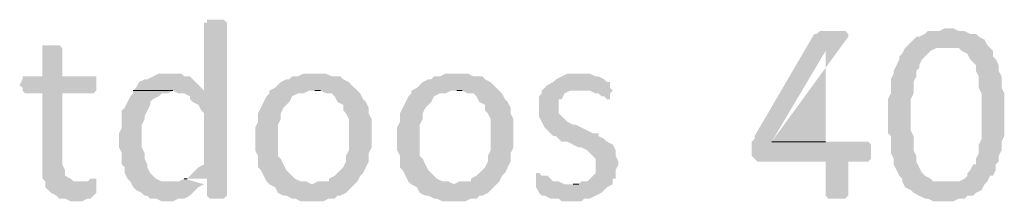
# Model space of a CAD drawing. Header units: millimetres. Extents: x -197899 to 120983, y -4228 to 45370.
# Tile 142 of 200: x -131681 to -130212, y 25445 to 25716. Entities that reach past the tile are written whole.
import ezdxf

# ---------------------------------------------------------------- set-up
doc = ezdxf.new("R2010")
doc.units = ezdxf.units.MM
for name, color, linetype in [('AL63----', 7, 'Continuous'), ('PDF_Geometry', 8, 'Continuous'), ('PDF_Solid Fills', 8, 'Continuous')]:
    doc.layers.add(name, color=color, linetype=linetype)

# ---------------------------------------------------------------- blocks, each defined once
blk = doc.blocks.new('A$C01523A58')
at = {"layer": 'PDF_Solid Fills'}
for points in [[(30784.7, -3437.5), (30772, -3437.5), (30772, -3441.7), (30767.8, -3441.7), (30767.8, -3543.3), (30661.9, -3543.3), (30721.2, -3543.3), (30729.7, -3547.5), (30738.2, -3547.5), (30746.6, -3551.8), (30746.6, -3556), (30750.9, -3560.3), (30759.3, -3564.5), (30763.6, -3572.9), (30767.8, -3577.2), (30767.8, -3653.4), (30759.3, -3657.6), (30755.1, -3661.9), (30755.1, -3661.9), (30746.6, -3670.3), (30742.4, -3674.6), (30738.2, -3674.6), (30772, -3674.6), (30772, -3700), (30772, -3700), (30776.3, -3704.2), (30797.4, -3704.2), (30801.7, -3700), (30801.7, -3441.7), (30801.7, -3441.7), (30797.4, -3437.5), (30793.2, -3437.5)], [(31876.9, -3450.2), (31872.7, -3450.2), (31864.2, -3454.4), (31847.3, -3454.4), (31843.1, -3458.7), (31834.6, -3462.9), (31830.3, -3462.9), (31821.9, -3471.3), (31817.7, -3475.6), (31876.9, -3479.8), (31893.9, -3479.8), (31898.1, -3484.1), (31906.6, -3488.3), (31906.6, -3488.3), (31910.8, -3496.7), (31915, -3501), (31919.3, -3505.2), (31919.3, -3513.7), (31923.5, -3522.1), (31923.5, -3539.1), (31927.7, -3547.5), (31927.7, -3606.8), (31927.7, -3615.3), (31923.5, -3623.8), (31923.5, -3636.5), (31919.3, -3644.9), (31919.3, -3653.4), (31915, -3653.4), (31910.8, -3661.9), (31906.6, -3666.1), (31906.6, -3670.3), (31902.3, -3674.6), (31893.9, -3678.8), (31872.7, -3678.8), (31932, -3683), (31936.2, -3678.8), (31940.4, -3670.3), (31944.7, -3670.3), (31948.9, -3661.9), (31948.9, -3653.4), (31953.1, -3649.2), (31953.1, -3640.7), (31957.4, -3632.2), (31957.4, -3619.5), (31961.6, -3611.1), (31961.6, -3547.5), (31957.4, -3539.1), (31957.4, -3522.1), (31953.1, -3513.7), (31953.1, -3505.2), (31948.9, -3496.7), (31944.7, -3492.6), (31944.7, -3484.1), (31940.4, -3479.8), (31936.2, -3475.6), (31932, -3467.2), (31923.5, -3462.9), (31919.3, -3458.7), (31910.8, -3458.7), (31902.3, -3454.4), (31893.9, -3454.4), (31885.4, -3450.2)], [(31703.3, -3454.4), (31686.4, -3454.4), (31682.2, -3458.7), (31678, -3458.7), (31589, -3611.1), (31589, -3615.3), (31584.8, -3619.5), (31584.8, -3640.7), (31589, -3644.9), (31589, -3644.9), (31593.3, -3649.2), (31694.9, -3649.2), (31694.9, -3700), (31694.9, -3700), (31699.1, -3704.2), (31724.5, -3704.2), (31728.7, -3700), (31728.7, -3649.2), (31758.4, -3649.2), (31762.6, -3644.9), (31762.6, -3623.8), (31758.4, -3619.5), (31614.5, -3619.5), (31694.9, -3484.1), (31694.9, -3484.1), (31728.7, -3462.9), (31728.7, -3458.7), (31724.5, -3454.4), (31711.8, -3454.4)], [(30539.2, -3475.6), (30526.5, -3475.6), (30526.5, -3479.8), (30526.5, -3522.1), (30496.9, -3522.1), (30496.9, -3526.4), (30492.6, -3534.9), (30496.9, -3539.1), (30496.9, -3543.3), (30501.1, -3547.5), (30526.5, -3547.5), (30526.5, -3674.6), (30530.7, -3678.8), (30530.7, -3687.2), (30535, -3691.5), (30539.2, -3695.7), (30547.7, -3700), (30551.9, -3704.2), (30560.4, -3704.2), (30568.8, -3708.4), (30585.8, -3708.4), (30594.2, -3704.2), (30598.5, -3704.2), (30602.7, -3700), (30606.9, -3695.7), (30606.9, -3683), (30581.6, -3678.8), (30573.1, -3678.8), (30568.8, -3674.6), (30560.4, -3670.3), (30560.4, -3661.9), (30556.1, -3653.4), (30556.1, -3547.5), (30602.7, -3547.5), (30606.9, -3543.3), (30606.9, -3522.1), (30556.1, -3522.1), (30556.1, -3479.8), (30556.1, -3479.8), (30551.9, -3475.6), (30547.7, -3475.6)], [(31817.7, -3475.6), (31813.4, -3479.8), (31809.2, -3488.3), (31804.9, -3492.6), (31804.9, -3496.7), (31800.8, -3505.2), (31796.5, -3513.7), (31796.5, -3518), (31792.3, -3526.4), (31792.3, -3547.5), (31788, -3556), (31788, -3606.8), (31792.3, -3611.1), (31792.3, -3636.5), (31792.3, -3636.5), (31796.5, -3644.9), (31796.5, -3653.4), (31800.8, -3661.9), (31804.9, -3670.3), (31809.2, -3674.6), (31809.2, -3678.8), (31813.4, -3687.2), (31821.9, -3691.5), (31826.1, -3695.7), (31834.6, -3700), (31834.6, -3700), (31843.1, -3704.2), (31847.3, -3704.2), (31855.8, -3708.4), (31885.4, -3708.4), (31893.9, -3704.2), (31902.3, -3704.2), (31906.6, -3700), (31915, -3700), (31919.3, -3695.7), (31927.7, -3691.5), (31932, -3683), (31872.7, -3678.8), (31855.8, -3678.8), (31851.5, -3674.6), (31851.5, -3674.6), (31843.1, -3670.3), (31838.8, -3666.1), (31834.6, -3657.6), (31834.6, -3657.6), (31830.3, -3649.2), (31830.3, -3640.7), (31826.1, -3632.2), (31826.1, -3623.8), (31826.1, -3611.1), (31821.9, -3602.6), (31821.9, -3556), (31826.1, -3547.5), (31826.1, -3539.1), (31826.1, -3530.6), (31830.3, -3522.1), (31830.3, -3513.7), (31834.6, -3509.5), (31834.6, -3505.2), (31838.8, -3496.7), (31843.1, -3492.6), (31847.3, -3488.3), (31851.5, -3484.1), (31860, -3479.8), (31876.9, -3479.8)], [(30717, -3518), (30700.1, -3518), (30691.6, -3522.1), (30683.1, -3526.4), (30678.9, -3526.4), (30670.4, -3530.6), (30666.2, -3539.1), (30661.9, -3543.3), (30767.8, -3543.3), (30763.6, -3539.1), (30755.1, -3530.6), (30750.9, -3526.4), (30746.6, -3522.1), (30738.2, -3522.1), (30734, -3518), (30725.5, -3518)], [(30932.9, -3518), (30916, -3518), (30907.5, -3522.1), (30899, -3522.1), (30894.8, -3526.4), (30890.6, -3526.4), (30882.1, -3530.6), (30877.9, -3534.9), (30873.6, -3539.1), (30865.2, -3543.3), (30865.2, -3547.5), (30860.9, -3551.8), (30856.7, -3560.3), (30852.5, -3568.7), (30848.2, -3577.2), (30848.2, -3589.9), (30844, -3598.4), (30844, -3615.3), (30844, -3632.2), (30848.2, -3640.7), (30848.2, -3657.6), (30852.5, -3661.9), (30856.7, -3670.3), (30860.9, -3678.8), (30865.2, -3683), (30928.6, -3683), (30920.2, -3678.8), (30911.7, -3678.8), (30903.3, -3674.6), (30899, -3670.3), (30894.8, -3666.1), (30890.6, -3661.9), (30886.3, -3653.4), (30882.1, -3644.9), (30877.9, -3640.7), (30877.9, -3594.1), (30882.1, -3585.7), (30882.1, -3577.2), (30886.3, -3568.7), (30890.6, -3564.5), (30894.8, -3560.3), (30899, -3551.8), (30907.5, -3547.5), (30916, -3547.5), (30924.4, -3543.3), (30996.4, -3543.3), (30987.9, -3534.9), (30983.7, -3530.6), (30975.3, -3526.4), (30971, -3522.1), (30958.3, -3522.1), (30949.8, -3518), (30941.4, -3518)], [(31144.6, -3518), (31127.6, -3518), (31119.2, -3522.1), (31110.7, -3522.1), (31106.5, -3526.4), (31102.2, -3526.4), (31093.8, -3530.6), (31089.5, -3534.9), (31085.3, -3539.1), (31076.8, -3543.3), (31076.8, -3547.5), (31072.6, -3551.8), (31068.4, -3560.3), (31064.1, -3568.7), (31059.9, -3577.2), (31059.9, -3589.9), (31055.6, -3598.4), (31055.6, -3615.3), (31055.6, -3632.2), (31059.9, -3640.7), (31059.9, -3657.6), (31064.1, -3661.9), (31068.4, -3670.3), (31072.6, -3678.8), (31076.8, -3683), (31140.3, -3683), (31131.9, -3678.8), (31123.4, -3678.8), (31114.9, -3674.6), (31110.7, -3670.3), (31106.5, -3666.1), (31102.2, -3661.9), (31098, -3653.4), (31093.8, -3644.9), (31089.5, -3640.7), (31089.5, -3594.1), (31093.8, -3585.7), (31093.8, -3577.2), (31098, -3568.7), (31102.2, -3564.5), (31106.5, -3560.3), (31110.7, -3551.8), (31119.2, -3547.5), (31127.6, -3547.5), (31136.1, -3543.3), (31208.1, -3543.3), (31199.6, -3534.9), (31195.3, -3530.6), (31186.9, -3526.4), (31182.7, -3522.1), (31170, -3522.1), (31161.5, -3518), (31153, -3518)], [(31330.8, -3518), (31309.7, -3518), (31301.2, -3522.1), (31292.8, -3526.4), (31288.5, -3530.6), (31280, -3534.9), (31280, -3534.9), (31271.5, -3543.3), (31271.5, -3547.5), (31267.4, -3551.8), (31267.4, -3581.4), (31271.5, -3589.9), (31271.5, -3589.9), (31275.8, -3598.4), (31280, -3602.6), (31280, -3602.6), (31288.5, -3611.1), (31292.8, -3611.1), (31296.9, -3615.3), (31301.2, -3619.5), (31309.7, -3619.5), (31318.2, -3623.8), (31326.6, -3628), (31330.8, -3628), (31339.3, -3632.2), (31343.5, -3636.5), (31347.8, -3640.7), (31352, -3644.9), (31352, -3666.1), (31347.8, -3670.3), (31343.5, -3674.6), (31339.3, -3678.8), (31330.8, -3678.8), (31326.6, -3683), (31318.2, -3683), (31377.4, -3683), (31377.4, -3674.6), (31381.6, -3674.6), (31381.6, -3661.9), (31385.9, -3653.4), (31385.9, -3649.2), (31381.6, -3640.7), (31381.6, -3632.2), (31381.6, -3632.2), (31377.4, -3623.8), (31368.9, -3619.5), (31368.9, -3619.5), (31364.7, -3615.3), (31356.2, -3611.1), (31356.2, -3606.8), (31347.8, -3606.8), (31339.3, -3602.6), (31339.3, -3602.6), (31330.8, -3598.4), (31322.3, -3594.1), (31318.2, -3594.1), (31309.7, -3589.9), (31305.4, -3585.7), (31301.2, -3581.4), (31296.9, -3577.2), (31296.9, -3556), (31301.2, -3556), (31305.4, -3547.5), (31305.4, -3547.5), (31313.9, -3543.3), (31326.6, -3543.3), (31373.2, -3539.1), (31373.2, -3530.6), (31368.9, -3530.6), (31364.7, -3526.4), (31364.7, -3526.4), (31356.2, -3522.1), (31352, -3522.1), (31343.5, -3518), (31335.1, -3518)], [(31373.2, -3539.1), (31326.6, -3543.3), (31343.5, -3543.3), (31352, -3547.5), (31356.2, -3547.5), (31360.5, -3551.8), (31364.7, -3551.8), (31368.9, -3556), (31373.2, -3556), (31373.2, -3547.5), (31377.4, -3543.3)], [(30661.9, -3543.3), (30661.9, -3547.5), (30657.7, -3551.8), (30653.5, -3560.3), (30649.3, -3568.7), (30645, -3572.9), (30645, -3598.4), (30640.8, -3606.8), (30640.8, -3628), (30645, -3636.5), (30645, -3653.4), (30649.3, -3657.6), (30649.3, -3666.1), (30653.5, -3674.6), (30657.7, -3678.8), (30661.9, -3687.2), (30666.2, -3691.5), (30674.7, -3695.7), (30678.9, -3700), (30683.1, -3700), (30687.3, -3704.2), (30695.8, -3704.2), (30704.3, -3708.4), (30721.2, -3708.4), (30729.7, -3704.2), (30738.2, -3704.2), (30746.6, -3700), (30750.9, -3695.7), (30755.1, -3691.5), (30759.3, -3687.2), (30767.8, -3683), (30717, -3678.8), (30704.3, -3678.8), (30695.8, -3674.6), (30691.6, -3670.3), (30687.3, -3666.1), (30683.1, -3657.6), (30683.1, -3653.4), (30678.9, -3644.9), (30678.9, -3636.5), (30678.9, -3636.5), (30674.7, -3628), (30674.7, -3611.1), (30674.7, -3594.1), (30678.9, -3585.7), (30678.9, -3581.4), (30683.1, -3572.9), (30687.3, -3564.5), (30687.3, -3560.3), (30691.6, -3556), (30700.1, -3551.8), (30704.3, -3547.5), (30712.8, -3547.5), (30721.2, -3543.3)], [(30996.4, -3543.3), (30932.9, -3543.3), (30941.4, -3543.3), (30949.8, -3547.5), (30958.3, -3547.5), (30962.5, -3551.8), (30966.8, -3560.3), (30975.3, -3564.5), (30975.3, -3572.9), (30979.5, -3577.2), (30983.7, -3585.7), (30983.7, -3632.2), (30979.5, -3640.7), (30979.5, -3649.2), (30975.3, -3657.6), (30971, -3661.9), (30966.8, -3666.1), (30962.5, -3670.3), (30954, -3674.6), (30954, -3678.8), (30937.1, -3678.8), (30928.6, -3683), (30865.2, -3683), (30873.6, -3687.2), (30877.9, -3695.7), (30886.3, -3700), (30890.6, -3700), (30899, -3704.2), (30903.3, -3704.2), (30911.7, -3708.4), (30945.6, -3708.4), (30954, -3704.2), (30962.5, -3704.2), (30966.8, -3700), (30971, -3700), (30979.5, -3695.7), (30983.7, -3691.5), (30987.9, -3687.2), (30996.4, -3678.8), (30996.4, -3678.8), (31000.7, -3670.3), (31004.9, -3666.1), (31009.1, -3657.6), (31013.3, -3649.2), (31013.3, -3636.5), (31017.6, -3628), (31017.6, -3611.1), (31017.6, -3585.7), (31013.3, -3577.2), (31013.3, -3568.7), (31009.1, -3560.3), (31004.9, -3556), (31000.7, -3547.5)], [(31208.1, -3543.3), (31144.6, -3543.3), (31153, -3543.3), (31161.5, -3547.5), (31170, -3547.5), (31174.2, -3551.8), (31178.4, -3560.3), (31186.9, -3564.5), (31186.9, -3572.9), (31191.1, -3577.2), (31195.3, -3585.7), (31195.3, -3632.2), (31191.1, -3640.7), (31191.1, -3649.2), (31186.9, -3657.6), (31182.7, -3661.9), (31178.4, -3666.1), (31174.2, -3670.3), (31165.7, -3674.6), (31165.7, -3678.8), (31148.8, -3678.8), (31140.3, -3683), (31076.8, -3683), (31085.3, -3687.2), (31089.5, -3695.7), (31098, -3700), (31102.2, -3700), (31110.7, -3704.2), (31114.9, -3704.2), (31123.4, -3708.4), (31157.3, -3708.4), (31165.7, -3704.2), (31174.2, -3704.2), (31178.4, -3700), (31182.7, -3700), (31191.1, -3695.7), (31195.3, -3691.5), (31199.6, -3687.2), (31208.1, -3678.8), (31208.1, -3678.8), (31212.3, -3670.3), (31216.6, -3666.1), (31220.8, -3657.6), (31225, -3649.2), (31225, -3636.5), (31229.2, -3628), (31229.2, -3611.1), (31229.2, -3585.7), (31225, -3577.2), (31225, -3568.7), (31220.8, -3560.3), (31216.6, -3556), (31212.3, -3547.5)], [(31267.4, -3666.1), (31263.1, -3666.1), (31263.1, -3687.2), (31267.4, -3695.7), (31267.4, -3695.7), (31271.5, -3700), (31275.8, -3700), (31284.3, -3704.2), (31296.9, -3704.2), (31301.2, -3708.4), (31330.8, -3708.4), (31335.1, -3704.2), (31343.5, -3704.2), (31352, -3700), (31360.5, -3695.7), (31364.7, -3691.5), (31368.9, -3687.2), (31377.4, -3683), (31305.4, -3683), (31296.9, -3678.8), (31288.5, -3678.8), (31284.3, -3674.6), (31280, -3670.3), (31271.5, -3670.3)], [(30602.7, -3674.6), (30598.5, -3674.6), (30594.2, -3678.8), (30581.6, -3678.8), (30606.9, -3683), (30606.9, -3674.6)]]:
    blk.add_hatch(color=7, dxfattribs=at).paths.add_polyline_path(points)
at = {"layer": 'PDF_Geometry', "color": 7, "lineweight": 0}
for points in [[(30661.9, -3543.3), (30721.2, -3543.3)], [(30932.9, -3543.3), (30941.4, -3543.3)], [(31144.6, -3543.3), (31153, -3543.3)], [(31694.9, -3619.5), (31614.5, -3619.5)], [(30742.4, -3674.6), (30738.2, -3674.6)], [(31326.6, -3683), (31318.2, -3683)]]:
    blk.add_lwpolyline(points, dxfattribs=at)
at = {"layer": 'PDF_Solid Fills', "color": 7}
for points in [[(31728.7, -3462.9), (31694.9, -3484.1), (31614.5, -3619.5), (31694.9, -3619.5)], [(30738.2, -3674.6), (30729.7, -3678.8), (30767.8, -3683), (30717, -3678.8)]]:
    blk.add_solid(points, dxfattribs=at)

msp = doc.modelspace()

# ---------------------------------------------------------------- block references
at = {"layer": 'AL63----'}
msp.add_blockref('A$C01523A58', (-162173.6, 29153.2), dxfattribs=at)

doc.saveas('drawing.dxf')
